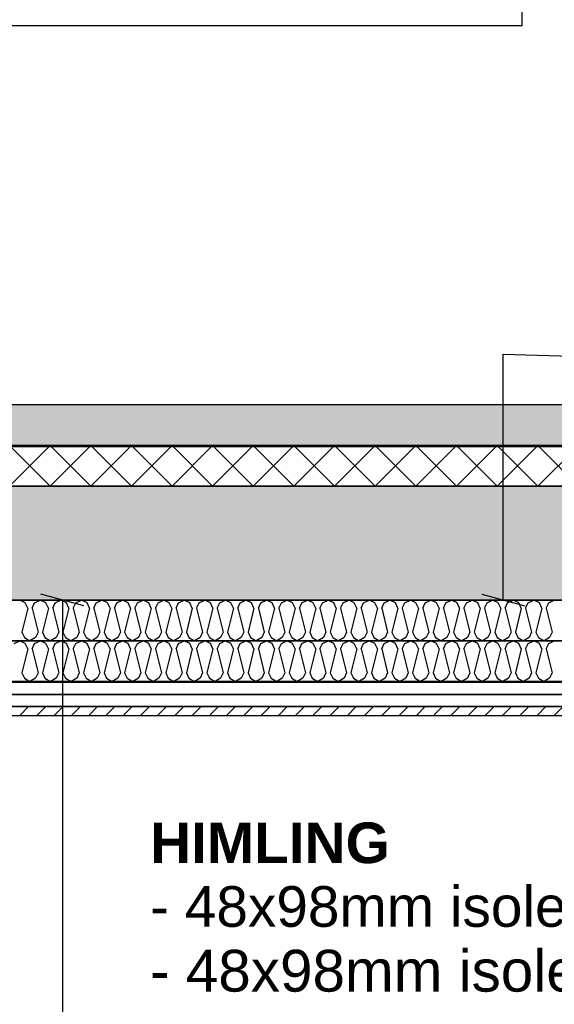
# Model space of a CAD drawing. Header units: millimetres. Extents: x -20520 to 12860, y -2780 to 10870.
# Tile 6 of 147: x -12198 to -10883, y 2025 to 4448. Entities that reach past the tile are written whole.
import ezdxf

# ---------------------------------------------------------------- set-up
doc = ezdxf.new("R2010")
doc.units = ezdxf.units.MM
doc.header["$LTSCALE"] = 0.5
doc.header["$MEASUREMENT"] = 0
doc.linetypes.add('PLINE', pattern=[0])
for name, color, linetype in [('231- Bærende yttervegger (Skravur)(Nye konstruksjoner)', 7, 'Continuous'), ('231- Bærende yttervegger(Nye konstruksjoner)', 7, 'Continuous'), ('251- Frittbærende dekker (Skravur)(Nye konstruksjoner)', 7, 'Continuous'), ('858- Detaljer(Nye konstruksjoner)', 7, 'Continuous')]:
    doc.layers.add(name, color=color, linetype=linetype)
doc.styles.add('GENERATED_STYLE_1', font='arial.ttf')
doc.dimstyles.new('GENERATED_STYLE__1', dxfattribs={"dimtxt": 0.18, "dimasz": 76, "dimexe": 0.18, "dimexo": 0.0625, "dimgap": 0, "dimtad": 0, "dimtih": 1, "dimtoh": 1, "dimdec": 4, "dimzin": 0, "dimdsep": 46, "dimcen": 0.09, "dimadec": 0, "dimazin": 0, "dimtfac": 1, "dimtdec": 4, "dimtmove": 0, "dimatfit": 3, "dimldrblk": 'ARROWHEAD_17', "dimfxl": 1, "dimtolj": 1, "dimtzin": 0, "dimarcsym": 0})

# ---------------------------------------------------------------- blocks, each defined once
blk = doc.blocks.new('*X16')
at = {"layer": '251- Frittbærende dekker (Skravur)(Nye konstruksjoner)', "linetype": 'PLINE'}
for p, q in [((-12223.4, 3300), (-12123.4, 3400)), ((-12123.4, 3300), (-12223.4, 3400)), ((-12123.4, 3300), (-12023.4, 3400)), ((-12023.4, 3300), (-12123.4, 3400)), ((-12023.4, 3300), (-11923.4, 3400)), ((-11923.4, 3300), (-12023.4, 3400)), ((-11923.4, 3300), (-11823.4, 3400)), ((-11823.4, 3300), (-11923.4, 3400)), ((-11823.4, 3300), (-11723.4, 3400)), ((-11723.4, 3300), (-11823.4, 3400)), ((-11723.4, 3300), (-11623.4, 3400)), ((-11623.4, 3300), (-11723.4, 3400)), ((-11623.4, 3300), (-11523.4, 3400)), ((-11523.4, 3300), (-11623.4, 3400)), ((-11523.4, 3300), (-11423.4, 3400)), ((-11423.4, 3300), (-11523.4, 3400)), ((-11423.4, 3300), (-11323.4, 3400)), ((-11323.4, 3300), (-11423.4, 3400)), ((-11323.4, 3300), (-11223.4, 3400)), ((-11223.4, 3300), (-11323.4, 3400)), ((-11223.4, 3300), (-11123.4, 3400)), ((-11123.4, 3300), (-11223.4, 3400)), ((-11123.4, 3300), (-11023.4, 3400)), ((-11023.4, 3300), (-11123.4, 3400)), ((-11023.4, 3300), (-10923.4, 3400)), ((-10923.4, 3300), (-11023.4, 3400)), ((-10923.4, 3300), (-10823.4, 3400)), ((-10823.4, 3300), (-10923.4, 3400))]:
    blk.add_line(p, q, dxfattribs=at)
blk = doc.blocks.new('*X17')
at = {"layer": '251- Frittbærende dekker (Skravur)(Nye konstruksjoner)', "linetype": 'PLINE'}
for p, q in [((-12184.3, 3013.5), (-12198.1, 3020)), ((-12178.1, 2999.9), (-12184.3, 3013.5)), ((-12167.5, 2999.9), (-12161.3, 3013.5)), ((-12161.3, 3013.5), (-12147.5, 3020)), ((-12133.7, 3013.5), (-12147.5, 3020)), ((-12127.5, 2999.9), (-12133.7, 3013.5)), ((-12116.9, 2999.9), (-12110.7, 3013.5)), ((-12110.7, 3013.5), (-12096.9, 3020)), ((-12083.1, 3013.5), (-12096.9, 3020)), ((-12076.9, 2999.9), (-12083.1, 3013.5)), ((-12066.3, 2999.9), (-12060.2, 3013.5)), ((-12060.2, 3013.5), (-12046.3, 3020)), ((-12032.5, 3013.5), (-12046.3, 3020)), ((-12026.4, 2999.9), (-12032.5, 3013.5)), ((-12015.7, 2999.9), (-12009.6, 3013.5)), ((-12009.6, 3013.5), (-11995.8, 3020)), ((-11981.9, 3013.5), (-11995.8, 3020)), ((-11975.8, 2999.9), (-11981.9, 3013.5)), ((-11965.1, 2999.9), (-11959, 3013.5)), ((-11959, 3013.5), (-11945.2, 3020)), ((-11931.4, 3013.5), (-11945.2, 3020)), ((-11925.2, 2999.9), (-11931.4, 3013.5)), ((-11914.6, 2999.9), (-11908.4, 3013.5)), ((-11908.4, 3013.5), (-11894.6, 3020)), ((-11880.8, 3013.5), (-11894.6, 3020)), ((-11874.6, 2999.9), (-11880.8, 3013.5)), ((-11864, 2999.9), (-11857.8, 3013.5)), ((-11857.8, 3013.5), (-11844, 3020)), ((-11830.2, 3013.5), (-11844, 3020)), ((-11824, 2999.9), (-11830.2, 3013.5)), ((-11813.4, 2999.9), (-11807.2, 3013.5)), ((-11807.2, 3013.5), (-11793.4, 3020)), ((-11779.6, 3013.5), (-11793.4, 3020)), ((-11773.4, 2999.9), (-11779.6, 3013.5)), ((-11762.8, 2999.9), (-11756.6, 3013.5)), ((-11756.6, 3013.5), (-11742.8, 3020)), ((-11729, 3013.5), (-11742.8, 3020)), ((-11722.8, 2999.9), (-11729, 3013.5)), ((-11712.2, 2999.9), (-11706.1, 3013.5)), ((-11706.1, 3013.5), (-11692.2, 3020)), ((-11678.4, 3013.5), (-11692.2, 3020)), ((-11672.3, 2999.9), (-11678.4, 3013.5)), ((-11661.6, 2999.9), (-11655.5, 3013.5)), ((-11655.5, 3013.5), (-11641.7, 3020)), ((-11627.8, 3013.5), (-11641.7, 3020)), ((-11621.7, 2999.9), (-11627.8, 3013.5)), ((-11611, 2999.9), (-11604.9, 3013.5)), ((-11604.9, 3013.5), (-11591.1, 3020)), ((-11577.3, 3013.5), (-11591.1, 3020)), ((-11571.1, 2999.9), (-11577.3, 3013.5)), ((-11560.5, 2999.9), (-11554.3, 3013.5)), ((-11554.3, 3013.5), (-11540.5, 3020)), ((-11526.7, 3013.5), (-11540.5, 3020)), ((-11520.5, 2999.9), (-11526.7, 3013.5)), ((-11509.9, 2999.9), (-11503.7, 3013.5)), ((-11503.7, 3013.5), (-11489.9, 3020)), ((-11476.1, 3013.5), (-11489.9, 3020)), ((-11469.9, 2999.9), (-11476.1, 3013.5)), ((-11459.3, 2999.9), (-11453.1, 3013.5)), ((-11453.1, 3013.5), (-11439.3, 3020)), ((-11425.5, 3013.5), (-11439.3, 3020)), ((-11419.3, 2999.9), (-11425.5, 3013.5)), ((-11408.7, 2999.9), (-11402.5, 3013.5)), ((-11402.5, 3013.5), (-11388.7, 3020)), ((-11374.9, 3013.5), (-11388.7, 3020)), ((-11368.7, 2999.9), (-11374.9, 3013.5)), ((-11358.1, 2999.9), (-11352, 3013.5)), ((-11352, 3013.5), (-11338.1, 3020)), ((-11324.3, 3013.5), (-11338.1, 3020)), ((-11318.2, 2999.9), (-11324.3, 3013.5)), ((-11307.5, 2999.9), (-11301.4, 3013.5)), ((-11301.4, 3013.5), (-11287.6, 3020)), ((-11273.7, 3013.5), (-11287.6, 3020)), ((-11267.6, 2999.9), (-11273.7, 3013.5)), ((-11256.9, 2999.9), (-11250.8, 3013.5)), ((-11250.8, 3013.5), (-11237, 3020)), ((-11223.2, 3013.5), (-11237, 3020)), ((-11217, 2999.9), (-11223.2, 3013.5)), ((-11206.4, 2999.9), (-11200.2, 3013.5)), ((-11200.2, 3013.5), (-11186.4, 3020)), ((-11172.6, 3013.5), (-11186.4, 3020)), ((-11166.4, 2999.9), (-11172.6, 3013.5)), ((-11155.8, 2999.9), (-11149.6, 3013.5)), ((-11149.6, 3013.5), (-11135.8, 3020)), ((-11122, 3013.5), (-11135.8, 3020)), ((-11115.8, 2999.9), (-11122, 3013.5)), ((-11105.2, 2999.9), (-11099, 3013.5)), ((-11099, 3013.5), (-11085.2, 3020)), ((-11071.4, 3013.5), (-11085.2, 3020)), ((-11065.2, 2999.9), (-11071.4, 3013.5)), ((-11054.6, 2999.9), (-11048.4, 3013.5)), ((-11048.4, 3013.5), (-11034.6, 3020)), ((-11020.8, 3013.5), (-11034.6, 3020)), ((-11014.6, 2999.9), (-11020.8, 3013.5)), ((-11004, 2999.9), (-10997.8, 3013.5)), ((-10997.8, 3013.5), (-10984, 3020)), ((-10970.2, 3013.5), (-10984, 3020)), ((-10964.1, 2999.9), (-10970.2, 3013.5)), ((-10953.4, 2999.9), (-10947.3, 3013.5)), ((-10947.3, 3013.5), (-10933.4, 3020)), ((-10919.6, 3013.5), (-10933.4, 3020)), ((-10913.5, 2999.9), (-10919.6, 3013.5)), ((-10902.8, 2999.9), (-10896.7, 3013.5)), ((-10896.7, 3013.5), (-10882.9, 3020)), ((-12178.1, 2999.9), (-12192.8, 2941.3)), ((-12167.5, 2999.9), (-12152.8, 2941.3)), ((-12127.5, 2999.9), (-12142.2, 2941.3)), ((-12116.9, 2999.9), (-12102.2, 2941.3)), ((-12076.9, 2999.9), (-12091.6, 2941.3)), ((-12066.3, 2999.9), (-12051.7, 2941.3)), ((-12026.4, 2999.9), (-12041, 2941.3)), ((-12015.7, 2999.9), (-12001.1, 2941.3)), ((-11975.8, 2999.9), (-11990.4, 2941.3)), ((-11965.1, 2999.9), (-11950.5, 2941.3)), ((-11925.2, 2999.9), (-11939.9, 2941.3)), ((-11914.6, 2999.9), (-11899.9, 2941.3)), ((-11874.6, 2999.9), (-11889.3, 2941.3)), ((-11864, 2999.9), (-11849.3, 2941.3)), ((-11824, 2999.9), (-11838.7, 2941.3)), ((-11813.4, 2999.9), (-11798.7, 2941.3)), ((-11773.4, 2999.9), (-11788.1, 2941.3)), ((-11762.8, 2999.9), (-11748.1, 2941.3)), ((-11722.8, 2999.9), (-11737.5, 2941.3)), ((-11712.2, 2999.9), (-11697.6, 2941.3)), ((-11672.3, 2999.9), (-11686.9, 2941.3)), ((-11661.6, 2999.9), (-11647, 2941.3)), ((-11621.7, 2999.9), (-11636.3, 2941.3)), ((-11611, 2999.9), (-11596.4, 2941.3)), ((-11571.1, 2999.9), (-11585.8, 2941.3)), ((-11560.5, 2999.9), (-11545.8, 2941.3)), ((-11520.5, 2999.9), (-11535.2, 2941.3)), ((-11509.9, 2999.9), (-11495.2, 2941.3)), ((-11469.9, 2999.9), (-11484.6, 2941.3)), ((-11459.3, 2999.9), (-11444.6, 2941.3)), ((-11419.3, 2999.9), (-11434, 2941.3)), ((-11408.7, 2999.9), (-11394, 2941.3)), ((-11368.7, 2999.9), (-11383.4, 2941.3)), ((-11358.1, 2999.9), (-11343.5, 2941.3)), ((-11318.2, 2999.9), (-11332.8, 2941.3)), ((-11307.5, 2999.9), (-11292.9, 2941.3)), ((-11267.6, 2999.9), (-11282.2, 2941.3)), ((-11256.9, 2999.9), (-11242.3, 2941.3)), ((-11217, 2999.9), (-11231.7, 2941.3)), ((-11206.4, 2999.9), (-11191.7, 2941.3)), ((-11166.4, 2999.9), (-11181.1, 2941.3)), ((-11155.8, 2999.9), (-11141.1, 2941.3)), ((-11115.8, 2999.9), (-11130.5, 2941.3)), ((-11105.2, 2999.9), (-11090.5, 2941.3)), ((-11065.2, 2999.9), (-11079.9, 2941.3)), ((-11054.6, 2999.9), (-11039.9, 2941.3)), ((-11014.6, 2999.9), (-11029.3, 2941.3)), ((-11004, 2999.9), (-10989.3, 2941.3)), ((-10964.1, 2999.9), (-10978.7, 2941.3)), ((-10953.4, 2999.9), (-10938.8, 2941.3)), ((-10913.5, 2999.9), (-10928.1, 2941.3)), ((-10902.8, 2999.9), (-10888.2, 2941.3)), ((-12192.8, 2941.3), (-12186.6, 2927.7)), ((-12152.8, 2941.3), (-12159, 2927.7)), ((-12142.2, 2941.3), (-12136, 2927.7)), ((-12102.2, 2941.3), (-12108.4, 2927.7)), ((-12091.6, 2941.3), (-12085.4, 2927.7)), ((-12051.7, 2941.3), (-12057.8, 2927.7)), ((-12041, 2941.3), (-12034.9, 2927.7)), ((-12001.1, 2941.3), (-12007.2, 2927.7)), ((-11990.4, 2941.3), (-11984.3, 2927.7)), ((-11950.5, 2941.3), (-11956.6, 2927.7)), ((-11939.9, 2941.3), (-11933.7, 2927.7)), ((-11899.9, 2941.3), (-11906.1, 2927.7)), ((-11889.3, 2941.3), (-11883.1, 2927.7)), ((-11849.3, 2941.3), (-11855.5, 2927.7)), ((-11838.7, 2941.3), (-11832.5, 2927.7)), ((-11798.7, 2941.3), (-11804.9, 2927.7)), ((-11788.1, 2941.3), (-11781.9, 2927.7)), ((-11748.1, 2941.3), (-11754.3, 2927.7)), ((-11737.5, 2941.3), (-11731.3, 2927.7)), ((-11697.6, 2941.3), (-11703.7, 2927.7)), ((-11686.9, 2941.3), (-11680.8, 2927.7)), ((-11647, 2941.3), (-11653.1, 2927.7)), ((-11636.3, 2941.3), (-11630.2, 2927.7)), ((-11596.4, 2941.3), (-11602.5, 2927.7)), ((-11585.8, 2941.3), (-11579.6, 2927.7)), ((-11545.8, 2941.3), (-11552, 2927.7)), ((-11535.2, 2941.3), (-11529, 2927.7)), ((-11495.2, 2941.3), (-11501.4, 2927.7)), ((-11484.6, 2941.3), (-11478.4, 2927.7)), ((-11444.6, 2941.3), (-11450.8, 2927.7)), ((-11434, 2941.3), (-11427.8, 2927.7)), ((-11394, 2941.3), (-11400.2, 2927.7)), ((-11383.4, 2941.3), (-11377.2, 2927.7)), ((-11343.5, 2941.3), (-11349.6, 2927.7)), ((-11332.8, 2941.3), (-11326.7, 2927.7)), ((-11292.9, 2941.3), (-11299, 2927.7)), ((-11282.2, 2941.3), (-11276.1, 2927.7)), ((-11242.3, 2941.3), (-11248.4, 2927.7)), ((-11231.7, 2941.3), (-11225.5, 2927.7)), ((-11191.7, 2941.3), (-11197.9, 2927.7)), ((-11181.1, 2941.3), (-11174.9, 2927.7)), ((-11141.1, 2941.3), (-11147.3, 2927.7)), ((-11130.5, 2941.3), (-11124.3, 2927.7)), ((-11090.5, 2941.3), (-11096.7, 2927.7)), ((-11079.9, 2941.3), (-11073.7, 2927.7)), ((-11039.9, 2941.3), (-11046.1, 2927.7)), ((-11029.3, 2941.3), (-11023.1, 2927.7)), ((-10989.3, 2941.3), (-10995.5, 2927.7)), ((-10978.7, 2941.3), (-10972.6, 2927.7)), ((-10938.8, 2941.3), (-10944.9, 2927.7)), ((-10928.1, 2941.3), (-10922, 2927.7)), ((-10888.2, 2941.3), (-10894.3, 2927.7)), ((-12186.6, 2927.7), (-12172.8, 2920)), ((-12159, 2927.7), (-12172.8, 2920)), ((-12136, 2927.7), (-12122.2, 2920)), ((-12108.4, 2927.7), (-12122.2, 2920)), ((-12085.4, 2927.7), (-12071.6, 2920)), ((-12057.8, 2927.7), (-12071.6, 2920)), ((-12034.9, 2927.7), (-12021, 2920)), ((-12007.2, 2927.7), (-12021, 2920)), ((-11984.3, 2927.7), (-11970.5, 2920)), ((-11956.6, 2927.7), (-11970.5, 2920)), ((-11933.7, 2927.7), (-11919.9, 2920)), ((-11906.1, 2927.7), (-11919.9, 2920)), ((-11883.1, 2927.7), (-11869.3, 2920)), ((-11855.5, 2927.7), (-11869.3, 2920)), ((-11832.5, 2927.7), (-11818.7, 2920)), ((-11804.9, 2927.7), (-11818.7, 2920)), ((-11781.9, 2927.7), (-11768.1, 2920)), ((-11754.3, 2927.7), (-11768.1, 2920)), ((-11731.3, 2927.7), (-11717.5, 2920)), ((-11703.7, 2927.7), (-11717.5, 2920)), ((-11680.8, 2927.7), (-11666.9, 2920)), ((-11653.1, 2927.7), (-11666.9, 2920)), ((-11630.2, 2927.7), (-11616.4, 2920)), ((-11602.5, 2927.7), (-11616.4, 2920)), ((-11579.6, 2927.7), (-11565.8, 2920)), ((-11552, 2927.7), (-11565.8, 2920)), ((-11529, 2927.7), (-11515.2, 2920)), ((-11501.4, 2927.7), (-11515.2, 2920)), ((-11478.4, 2927.7), (-11464.6, 2920)), ((-11450.8, 2927.7), (-11464.6, 2920)), ((-11427.8, 2927.7), (-11414, 2920)), ((-11400.2, 2927.7), (-11414, 2920)), ((-11377.2, 2927.7), (-11363.4, 2920)), ((-11349.6, 2927.7), (-11363.4, 2920)), ((-11326.7, 2927.7), (-11312.8, 2920)), ((-11299, 2927.7), (-11312.8, 2920)), ((-11276.1, 2927.7), (-11262.3, 2920)), ((-11248.4, 2927.7), (-11262.3, 2920)), ((-11225.5, 2927.7), (-11211.7, 2920)), ((-11197.9, 2927.7), (-11211.7, 2920)), ((-11174.9, 2927.7), (-11161.1, 2920)), ((-11147.3, 2927.7), (-11161.1, 2920)), ((-11124.3, 2927.7), (-11110.5, 2920)), ((-11096.7, 2927.7), (-11110.5, 2920)), ((-11073.7, 2927.7), (-11059.9, 2920)), ((-11046.1, 2927.7), (-11059.9, 2920)), ((-11023.1, 2927.7), (-11009.3, 2920)), ((-10995.5, 2927.7), (-11009.3, 2920)), ((-10972.6, 2927.7), (-10958.7, 2920)), ((-10944.9, 2927.7), (-10958.7, 2920)), ((-10922, 2927.7), (-10908.2, 2920)), ((-10894.3, 2927.7), (-10908.2, 2920))]:
    blk.add_line(p, q, dxfattribs=at)
blk = doc.blocks.new('*X18')
at = {"layer": '251- Frittbærende dekker (Skravur)(Nye konstruksjoner)', "linetype": 'PLINE'}
for p, q in [((-12211.9, 2913.5), (-12198.1, 2920)), ((-12184.3, 2913.5), (-12198.1, 2920)), ((-12178.1, 2899.9), (-12184.3, 2913.5)), ((-12167.5, 2899.9), (-12161.3, 2913.5)), ((-12161.3, 2913.5), (-12147.5, 2920)), ((-12133.7, 2913.5), (-12147.5, 2920)), ((-12127.5, 2899.9), (-12133.7, 2913.5)), ((-12116.9, 2899.9), (-12110.7, 2913.5)), ((-12110.7, 2913.5), (-12096.9, 2920)), ((-12083.1, 2913.5), (-12096.9, 2920)), ((-12076.9, 2899.9), (-12083.1, 2913.5)), ((-12066.3, 2899.9), (-12060.2, 2913.5)), ((-12060.2, 2913.5), (-12046.3, 2920)), ((-12032.5, 2913.5), (-12046.3, 2920)), ((-12026.4, 2899.9), (-12032.5, 2913.5)), ((-12015.7, 2899.9), (-12009.6, 2913.5)), ((-12009.6, 2913.5), (-11995.8, 2920)), ((-11981.9, 2913.5), (-11995.8, 2920)), ((-11975.8, 2899.9), (-11981.9, 2913.5)), ((-11965.1, 2899.9), (-11959, 2913.5)), ((-11959, 2913.5), (-11945.2, 2920)), ((-11931.4, 2913.5), (-11945.2, 2920)), ((-11925.2, 2899.9), (-11931.4, 2913.5)), ((-11914.6, 2899.9), (-11908.4, 2913.5)), ((-11908.4, 2913.5), (-11894.6, 2920)), ((-11880.8, 2913.5), (-11894.6, 2920)), ((-11874.6, 2899.9), (-11880.8, 2913.5)), ((-11864, 2899.9), (-11857.8, 2913.5)), ((-11857.8, 2913.5), (-11844, 2920)), ((-11830.2, 2913.5), (-11844, 2920)), ((-11824, 2899.9), (-11830.2, 2913.5)), ((-11813.4, 2899.9), (-11807.2, 2913.5)), ((-11807.2, 2913.5), (-11793.4, 2920)), ((-11779.6, 2913.5), (-11793.4, 2920)), ((-11773.4, 2899.9), (-11779.6, 2913.5)), ((-11762.8, 2899.9), (-11756.6, 2913.5)), ((-11756.6, 2913.5), (-11742.8, 2920)), ((-11729, 2913.5), (-11742.8, 2920)), ((-11722.8, 2899.9), (-11729, 2913.5)), ((-11712.2, 2899.9), (-11706.1, 2913.5)), ((-11706.1, 2913.5), (-11692.2, 2920)), ((-11678.4, 2913.5), (-11692.2, 2920)), ((-11672.3, 2899.9), (-11678.4, 2913.5)), ((-11661.6, 2899.9), (-11655.5, 2913.5)), ((-11655.5, 2913.5), (-11641.7, 2920)), ((-11627.8, 2913.5), (-11641.7, 2920)), ((-11621.7, 2899.9), (-11627.8, 2913.5)), ((-11611, 2899.9), (-11604.9, 2913.5)), ((-11604.9, 2913.5), (-11591.1, 2920)), ((-11577.3, 2913.5), (-11591.1, 2920)), ((-11571.1, 2899.9), (-11577.3, 2913.5)), ((-11560.5, 2899.9), (-11554.3, 2913.5)), ((-11554.3, 2913.5), (-11540.5, 2920)), ((-11526.7, 2913.5), (-11540.5, 2920)), ((-11520.5, 2899.9), (-11526.7, 2913.5)), ((-11509.9, 2899.9), (-11503.7, 2913.5)), ((-11503.7, 2913.5), (-11489.9, 2920)), ((-11476.1, 2913.5), (-11489.9, 2920)), ((-11469.9, 2899.9), (-11476.1, 2913.5)), ((-11459.3, 2899.9), (-11453.1, 2913.5)), ((-11453.1, 2913.5), (-11439.3, 2920)), ((-11425.5, 2913.5), (-11439.3, 2920)), ((-11419.3, 2899.9), (-11425.5, 2913.5)), ((-11408.7, 2899.9), (-11402.5, 2913.5)), ((-11402.5, 2913.5), (-11388.7, 2920)), ((-11374.9, 2913.5), (-11388.7, 2920)), ((-11368.7, 2899.9), (-11374.9, 2913.5)), ((-11358.1, 2899.9), (-11352, 2913.5)), ((-11352, 2913.5), (-11338.1, 2920)), ((-11324.3, 2913.5), (-11338.1, 2920)), ((-11318.2, 2899.9), (-11324.3, 2913.5)), ((-11307.5, 2899.9), (-11301.4, 2913.5)), ((-11301.4, 2913.5), (-11287.6, 2920)), ((-11273.7, 2913.5), (-11287.6, 2920)), ((-11267.6, 2899.9), (-11273.7, 2913.5)), ((-11256.9, 2899.9), (-11250.8, 2913.5)), ((-11250.8, 2913.5), (-11237, 2920)), ((-11223.2, 2913.5), (-11237, 2920)), ((-11217, 2899.9), (-11223.2, 2913.5)), ((-11206.4, 2899.9), (-11200.2, 2913.5)), ((-11200.2, 2913.5), (-11186.4, 2920)), ((-11172.6, 2913.5), (-11186.4, 2920)), ((-11166.4, 2899.9), (-11172.6, 2913.5)), ((-11155.8, 2899.9), (-11149.6, 2913.5)), ((-11149.6, 2913.5), (-11135.8, 2920)), ((-11122, 2913.5), (-11135.8, 2920)), ((-11115.8, 2899.9), (-11122, 2913.5)), ((-11105.2, 2899.9), (-11099, 2913.5)), ((-11099, 2913.5), (-11085.2, 2920)), ((-11071.4, 2913.5), (-11085.2, 2920)), ((-11065.2, 2899.9), (-11071.4, 2913.5)), ((-11054.6, 2899.9), (-11048.4, 2913.5)), ((-11048.4, 2913.5), (-11034.6, 2920)), ((-11020.8, 2913.5), (-11034.6, 2920)), ((-11014.6, 2899.9), (-11020.8, 2913.5)), ((-11004, 2899.9), (-10997.8, 2913.5)), ((-10997.8, 2913.5), (-10984, 2920)), ((-10970.2, 2913.5), (-10984, 2920)), ((-10964.1, 2899.9), (-10970.2, 2913.5)), ((-10953.4, 2899.9), (-10947.3, 2913.5)), ((-10947.3, 2913.5), (-10933.4, 2920)), ((-10919.6, 2913.5), (-10933.4, 2920)), ((-10913.5, 2899.9), (-10919.6, 2913.5)), ((-10902.8, 2899.9), (-10896.7, 2913.5)), ((-10896.7, 2913.5), (-10882.9, 2920)), ((-12178.1, 2899.9), (-12192.8, 2841.3)), ((-12167.5, 2899.9), (-12152.8, 2841.3)), ((-12127.5, 2899.9), (-12142.2, 2841.3)), ((-12116.9, 2899.9), (-12102.2, 2841.3)), ((-12076.9, 2899.9), (-12091.6, 2841.3)), ((-12066.3, 2899.9), (-12051.7, 2841.3)), ((-12026.4, 2899.9), (-12041, 2841.3)), ((-12015.7, 2899.9), (-12001.1, 2841.3)), ((-11975.8, 2899.9), (-11990.4, 2841.3)), ((-11965.1, 2899.9), (-11950.5, 2841.3)), ((-11925.2, 2899.9), (-11939.9, 2841.3)), ((-11914.6, 2899.9), (-11899.9, 2841.3)), ((-11874.6, 2899.9), (-11889.3, 2841.3)), ((-11864, 2899.9), (-11849.3, 2841.3)), ((-11824, 2899.9), (-11838.7, 2841.3)), ((-11813.4, 2899.9), (-11798.7, 2841.3)), ((-11773.4, 2899.9), (-11788.1, 2841.3)), ((-11762.8, 2899.9), (-11748.1, 2841.3)), ((-11722.8, 2899.9), (-11737.5, 2841.3)), ((-11712.2, 2899.9), (-11697.6, 2841.3)), ((-11672.3, 2899.9), (-11686.9, 2841.3)), ((-11661.6, 2899.9), (-11647, 2841.3)), ((-11621.7, 2899.9), (-11636.3, 2841.3)), ((-11611, 2899.9), (-11596.4, 2841.3)), ((-11571.1, 2899.9), (-11585.8, 2841.3)), ((-11560.5, 2899.9), (-11545.8, 2841.3)), ((-11520.5, 2899.9), (-11535.2, 2841.3)), ((-11509.9, 2899.9), (-11495.2, 2841.3)), ((-11469.9, 2899.9), (-11484.6, 2841.3)), ((-11459.3, 2899.9), (-11444.6, 2841.3)), ((-11419.3, 2899.9), (-11434, 2841.3)), ((-11408.7, 2899.9), (-11394, 2841.3)), ((-11368.7, 2899.9), (-11383.4, 2841.3)), ((-11358.1, 2899.9), (-11343.5, 2841.3)), ((-11318.2, 2899.9), (-11332.8, 2841.3)), ((-11307.5, 2899.9), (-11292.9, 2841.3)), ((-11267.6, 2899.9), (-11282.2, 2841.3)), ((-11256.9, 2899.9), (-11242.3, 2841.3)), ((-11217, 2899.9), (-11231.7, 2841.3)), ((-11206.4, 2899.9), (-11191.7, 2841.3)), ((-11166.4, 2899.9), (-11181.1, 2841.3)), ((-11155.8, 2899.9), (-11141.1, 2841.3)), ((-11115.8, 2899.9), (-11130.5, 2841.3)), ((-11105.2, 2899.9), (-11090.5, 2841.3)), ((-11065.2, 2899.9), (-11079.9, 2841.3)), ((-11054.6, 2899.9), (-11039.9, 2841.3)), ((-11014.6, 2899.9), (-11029.3, 2841.3)), ((-11004, 2899.9), (-10989.3, 2841.3)), ((-10964.1, 2899.9), (-10978.7, 2841.3)), ((-10953.4, 2899.9), (-10938.8, 2841.3)), ((-10913.5, 2899.9), (-10928.1, 2841.3)), ((-10902.8, 2899.9), (-10888.2, 2841.3)), ((-12192.8, 2841.3), (-12186.6, 2827.7)), ((-12152.8, 2841.3), (-12159, 2827.7)), ((-12142.2, 2841.3), (-12136, 2827.7)), ((-12102.2, 2841.3), (-12108.4, 2827.7)), ((-12091.6, 2841.3), (-12085.4, 2827.7)), ((-12051.7, 2841.3), (-12057.8, 2827.7)), ((-12041, 2841.3), (-12034.9, 2827.7)), ((-12001.1, 2841.3), (-12007.2, 2827.7)), ((-11990.4, 2841.3), (-11984.3, 2827.7)), ((-11950.5, 2841.3), (-11956.6, 2827.7)), ((-11939.9, 2841.3), (-11933.7, 2827.7)), ((-11899.9, 2841.3), (-11906.1, 2827.7)), ((-11889.3, 2841.3), (-11883.1, 2827.7)), ((-11849.3, 2841.3), (-11855.5, 2827.7)), ((-11838.7, 2841.3), (-11832.5, 2827.7)), ((-11798.7, 2841.3), (-11804.9, 2827.7)), ((-11788.1, 2841.3), (-11781.9, 2827.7)), ((-11748.1, 2841.3), (-11754.3, 2827.7)), ((-11737.5, 2841.3), (-11731.3, 2827.7)), ((-11697.6, 2841.3), (-11703.7, 2827.7)), ((-11686.9, 2841.3), (-11680.8, 2827.7)), ((-11647, 2841.3), (-11653.1, 2827.7)), ((-11636.3, 2841.3), (-11630.2, 2827.7)), ((-11596.4, 2841.3), (-11602.5, 2827.7)), ((-11585.8, 2841.3), (-11579.6, 2827.7)), ((-11545.8, 2841.3), (-11552, 2827.7)), ((-11535.2, 2841.3), (-11529, 2827.7)), ((-11495.2, 2841.3), (-11501.4, 2827.7)), ((-11484.6, 2841.3), (-11478.4, 2827.7)), ((-11444.6, 2841.3), (-11450.8, 2827.7)), ((-11434, 2841.3), (-11427.8, 2827.7)), ((-11394, 2841.3), (-11400.2, 2827.7)), ((-11383.4, 2841.3), (-11377.2, 2827.7)), ((-11343.5, 2841.3), (-11349.6, 2827.7)), ((-11332.8, 2841.3), (-11326.7, 2827.7)), ((-11292.9, 2841.3), (-11299, 2827.7)), ((-11282.2, 2841.3), (-11276.1, 2827.7)), ((-11242.3, 2841.3), (-11248.4, 2827.7)), ((-11231.7, 2841.3), (-11225.5, 2827.7)), ((-11191.7, 2841.3), (-11197.9, 2827.7)), ((-11181.1, 2841.3), (-11174.9, 2827.7)), ((-11141.1, 2841.3), (-11147.3, 2827.7)), ((-11130.5, 2841.3), (-11124.3, 2827.7)), ((-11090.5, 2841.3), (-11096.7, 2827.7)), ((-11079.9, 2841.3), (-11073.7, 2827.7)), ((-11039.9, 2841.3), (-11046.1, 2827.7)), ((-11029.3, 2841.3), (-11023.1, 2827.7)), ((-10989.3, 2841.3), (-10995.5, 2827.7)), ((-10978.7, 2841.3), (-10972.6, 2827.7)), ((-10938.8, 2841.3), (-10944.9, 2827.7)), ((-10928.1, 2841.3), (-10922, 2827.7)), ((-10888.2, 2841.3), (-10894.3, 2827.7)), ((-12186.6, 2827.7), (-12172.8, 2820)), ((-12159, 2827.7), (-12172.8, 2820)), ((-12136, 2827.7), (-12122.2, 2820)), ((-12108.4, 2827.7), (-12122.2, 2820)), ((-12085.4, 2827.7), (-12071.6, 2820)), ((-12057.8, 2827.7), (-12071.6, 2820)), ((-12034.9, 2827.7), (-12021, 2820)), ((-12007.2, 2827.7), (-12021, 2820)), ((-11984.3, 2827.7), (-11970.5, 2820)), ((-11956.6, 2827.7), (-11970.5, 2820)), ((-11933.7, 2827.7), (-11919.9, 2820)), ((-11906.1, 2827.7), (-11919.9, 2820)), ((-11883.1, 2827.7), (-11869.3, 2820)), ((-11855.5, 2827.7), (-11869.3, 2820)), ((-11832.5, 2827.7), (-11818.7, 2820)), ((-11804.9, 2827.7), (-11818.7, 2820)), ((-11781.9, 2827.7), (-11768.1, 2820)), ((-11754.3, 2827.7), (-11768.1, 2820)), ((-11731.3, 2827.7), (-11717.5, 2820)), ((-11703.7, 2827.7), (-11717.5, 2820)), ((-11680.8, 2827.7), (-11666.9, 2820)), ((-11653.1, 2827.7), (-11666.9, 2820)), ((-11630.2, 2827.7), (-11616.4, 2820)), ((-11602.5, 2827.7), (-11616.4, 2820)), ((-11579.6, 2827.7), (-11565.8, 2820)), ((-11552, 2827.7), (-11565.8, 2820)), ((-11529, 2827.7), (-11515.2, 2820)), ((-11501.4, 2827.7), (-11515.2, 2820)), ((-11478.4, 2827.7), (-11464.6, 2820)), ((-11450.8, 2827.7), (-11464.6, 2820)), ((-11427.8, 2827.7), (-11414, 2820)), ((-11400.2, 2827.7), (-11414, 2820)), ((-11377.2, 2827.7), (-11363.4, 2820)), ((-11349.6, 2827.7), (-11363.4, 2820)), ((-11326.7, 2827.7), (-11312.8, 2820)), ((-11299, 2827.7), (-11312.8, 2820)), ((-11276.1, 2827.7), (-11262.3, 2820)), ((-11248.4, 2827.7), (-11262.3, 2820)), ((-11225.5, 2827.7), (-11211.7, 2820)), ((-11197.9, 2827.7), (-11211.7, 2820)), ((-11174.9, 2827.7), (-11161.1, 2820)), ((-11147.3, 2827.7), (-11161.1, 2820)), ((-11124.3, 2827.7), (-11110.5, 2820)), ((-11096.7, 2827.7), (-11110.5, 2820)), ((-11073.7, 2827.7), (-11059.9, 2820)), ((-11046.1, 2827.7), (-11059.9, 2820)), ((-11023.1, 2827.7), (-11009.3, 2820)), ((-10995.5, 2827.7), (-11009.3, 2820)), ((-10972.6, 2827.7), (-10958.7, 2820)), ((-10944.9, 2827.7), (-10958.7, 2820)), ((-10922, 2827.7), (-10908.2, 2820)), ((-10894.3, 2827.7), (-10908.2, 2820))]:
    blk.add_line(p, q, dxfattribs=at)
blk = doc.blocks.new('ARROWHEAD_17')
at = {"linetype": 'Continuous'}
for p, q in [((-0.188, -0.7), (0.188, 0.7)), ((0, 0), (-1, 0))]:
    blk.add_line(p, q, dxfattribs=at)

msp = doc.modelspace()

# ---------------------------------------------------------------- hatches: boundary and pattern name
at = {"layer": '251- Frittbærende dekker (Skravur)(Nye konstruksjoner)', "linetype": 'Continuous'}
h = msp.add_hatch(dxfattribs=at)
h.set_pattern_fill('Betong_lett', color=256, style=0, pattern_type=2)
h.set_pattern_definition([(0, (54676.57, -2000), (0, 389.7114), [24.375, -200.625]), (0, (54789.07, -1805.14), (0, 389.7114), [24.375, -200.625]), (60, (54676.57, -2000), (-337.5, 194.8557), [24.375, -200.625]), (60, (54901.57, -2000), (-337.5, 194.8557), [24.375, -200.625]), (120, (54700.95, -2000), (337.5, 194.8557), [24.375, -200.625]), (120, (54925.95, -2000), (337.5, 194.8557), [24.375, -200.625]), (0, (54676.57, -1962.5), (0, 75), [0, -75, 0, -112.5]), (45, (54714.07, -1962.5), (-53.03301, 53.03301), [0, -56.25, 0, -93.75])])
h.paths.add_polyline_path([(-12826, 3400), (-7237, 3400), (-7237, 3500), (-12826, 3500)])
msp.add_hatch(color=256, dxfattribs=at).paths.add_polyline_path([(-12828, 3398), (-7235, 3398), (-7235, 3400), (-12828, 3400)])
h = msp.add_hatch(dxfattribs=at)
h.set_pattern_fill('Betong_strukturell', color=256, style=0, pattern_type=2)
h.set_pattern_definition([(0, (54676.57, -1999), (0, 311.7692), [30, -150]), (0, (54766.57, -1843.1), (0, 311.7692), [30, -150]), (60, (54676.57, -1999), (-270, 155.8846), [30, -150]), (60, (54856.57, -1999), (-270, 155.8846), [30, -150]), (120, (54706.57, -1999), (270, 155.8846), [30, -150]), (120, (54886.57, -1999), (270, 155.8846), [30, -150]), (0, (54676.57, -1969), (0, 60), [0, -60, 0, -90.000004]), (45, (54706.57, -1969), (-42.42641, 42.42641), [0, -45, 0, -75.000003])])
h.paths.add_polyline_path([(-13000, 3020), (-150, 3020), (-150, 3300), (-13000, 3300)])
h = msp.add_hatch(dxfattribs=at)
h.set_pattern_fill('Prikker_tett', color=256, style=0, pattern_type=2)
h.set_pattern_definition([(0, (0, 0), (0, 43.30127), [0, -25]), (0, (12.5, 21.65), (0, 43.30127), [0, -25])])
h.paths.add_polyline_path([(-13100, 2818), (-5100, 2818), (-5100, 2820), (-13100, 2820)])
h = msp.add_hatch(dxfattribs=at)
h.set_pattern_fill('Skrålinjer_1', color=256, style=0, pattern_type=2)
h.set_pattern_definition([(45, (0, 0), (-21.213203, 21.213203), [])])
h.paths.add_polyline_path([(-13127, 2736), (-5132, 2736), (-5132, 2758), (-13127, 2758)])

# ---------------------------------------------------------------- linework, layer by layer
at = {"layer": '231- Bærende yttervegger (Skravur)(Nye konstruksjoner)', "linetype": 'PLINE', "flags": 128}
for points in [[(-5132, 2818), (-13112, 2818), (-13112, 2788), (-5132, 2788)], [(-5132, 2788), (-13112, 2788), (-13112, 2758), (-5132, 2758)]]:
    msp.add_lwpolyline(points, close=True, dxfattribs=at)
at = {"layer": '231- Bærende yttervegger(Nye konstruksjoner)', "linetype": 'PLINE'}
msp.add_lwpolyline([(-10963, 5887), (-10963, 4433), (-12417, 4433), (-12417, 5887)], close=True, dxfattribs=at)
at = {"layer": '251- Frittbærende dekker (Skravur)(Nye konstruksjoner)', "linetype": 'PLINE', "flags": 128}
for points in [[(-12826, 3400), (-7237, 3400), (-7237, 3500), (-12826, 3500)], [(-150, 3400), (-12850, 3400), (-12850, 3300), (-150, 3300)], [(-12828, 3398), (-7235, 3398), (-7235, 3400), (-12828, 3400)], [(-13000, 3020), (-150, 3020), (-150, 3300), (-13000, 3300)], [(-13100, 3020), (-13100, 2920), (-150, 2920), (-150, 3020)], [(-13100, 2920), (-13100, 2820), (-5100, 2820), (-5100, 2920)], [(-13100, 2818), (-5100, 2818), (-5100, 2820), (-13100, 2820)], [(-13127, 2736), (-5132, 2736), (-5132, 2758), (-13127, 2758)]]:
    msp.add_lwpolyline(points, close=True, dxfattribs=at)

# ---------------------------------------------------------------- block references
at = {"layer": '251- Frittbærende dekker (Skravur)(Nye konstruksjoner)', "linetype": 'PLINE'}
for name in ['*X16', '*X17', '*X18']:
    msp.add_blockref(name, (0, 0), dxfattribs=at)

# ---------------------------------------------------------------- texts
at = {"layer": '858- Detaljer(Nye konstruksjoner)', "linetype": 'Continuous', "insert": (-11877.3, 1384.6), "char_height": 100, "attachment_point": 7, "line_spacing_factor": 0.93946, "style": 'GENERATED_STYLE_1'}
msp.add_mtext('\\A1;{\\pql;\\fArial|b1|i0|c0|p0;\\W1.000000;HIMLING\\P\\pql;\\fArial|b0|i0|c0|p0;\\W1.000000;- 48x98mm isolert nedlekting\\P\\pql;\\fArial|b0|i0|c0|p0;\\H1.029237x;\\W1.000000;- 48x98mm isolert nedlekting (krysslekting)\\P\\pql;\\fArial|b0|i0|c0|p0;\\H0.971594x;\\W1.000000;-\\fArial|b0|i0|c0|p0;\\H1.029237x;\\W1.000000; Vindsperre\\P\\pql;\\fArial|b0|i0|c0|p0;\\H0.971594x;\\W1.000000;-\\fArial|b0|i0|c0|p0;\\H1.029237x;\\W1.000000; \\fArial|b0|i0|c0|p0;\\W1.000000;30x48\\fArial|b0|i0|c0|p0;\\W1.000000;mm \\fArial|b0|i0|c0|p0;\\W1.000000;nedlekting (lufting)\\P\\pql;\\fArial|b0|i0|c0|p0;\\W1.000000;- 30x48mm krysslekting (lufting)\\P\\pql;\\fArial|b0|i0|c0|p0;\\H0.971594x;\\W1.000000;- \\fArial|b0|i0|c0|p0;\\W1.000000;Kledning}', dxfattribs=at)

# ---------------------------------------------------------------- leaders
at = {"layer": '858- Detaljer(Nye konstruksjoner)', "linetype": 'PLINE', "annotation_type": 0, "has_hookline": 1, "hookline_direction": 0}
for points, text_width in [([(-11008.3, 3020), (-11008.3, 3625.4), (-10840.8, 3620)], 1975.9), ([(-12093.2, 3020), (-12093.2, 1384.6), (-11877.3, 1339.1)], 2712.8)]:
    msp.add_leader(points, dimstyle='GENERATED_STYLE__1', dxfattribs=dict(at, text_width=text_width))

doc.saveas('drawing.dxf')
